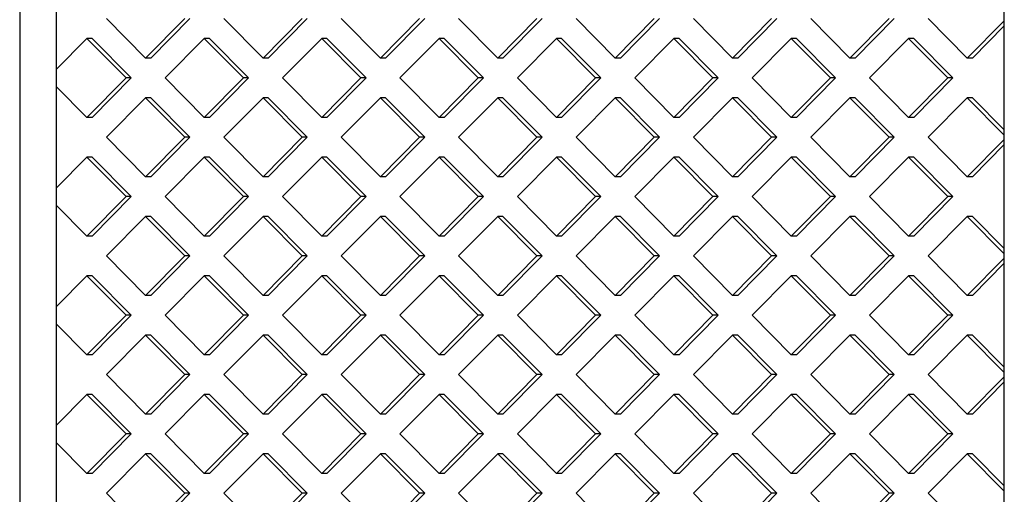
# Model space of a CAD drawing. Header units: inches. Extents: x 0.2 to 16.8, y 0.1 to 10.8.
# Tile 5 of 19: x 3.304 to 3.801, y 3.379 to 3.619. Entities that reach past the tile are written whole.
import ezdxf

# ---------------------------------------------------------------- set-up
doc = ezdxf.new("R2010")
doc.units = ezdxf.units.IN
doc.header["$LTSCALE"] = 0.935
doc.header["$MEASUREMENT"] = 0
doc.layers.get('0').update_dxf_attribs({"linetype": 'CONTINUOUS'})

msp = doc.modelspace()

# ---------------------------------------------------------------- linework, layer by layer
at = {"color": 7, "linetype": 'CONTINUOUS'}
for p, q in [((3.80111, 2.37454), (3.80111, 4.58454)), ((3.30382, 3.97441), (3.30382, 2.98441)), ((3.32229, 3.97441), (3.32229, 2.98441)), ((3.34766, 3.61941), (3.36743, 3.59941)), ((3.36743, 3.59941), (3.38719, 3.61941)), ((3.37004, 3.59941), (3.3898, 3.61941)), ((3.40695, 3.61941), (3.42671, 3.59941)), ((3.42671, 3.59941), (3.44647, 3.61941)), ((3.42933, 3.59941), (3.44909, 3.61941)), ((3.46623, 3.61941), (3.486, 3.59941)), ((3.486, 3.59941), (3.50576, 3.61941)), ((3.48861, 3.59941), (3.50837, 3.61941)), ((3.52552, 3.61941), (3.54528, 3.59941)), ((3.54528, 3.59941), (3.56504, 3.61941)), ((3.5479, 3.59941), (3.56766, 3.61941)), ((3.58481, 3.61941), (3.60457, 3.59941)), ((3.60457, 3.59941), (3.62433, 3.61941)), ((3.60718, 3.59941), (3.62695, 3.61941)), ((3.64409, 3.61941), (3.66385, 3.59941)), ((3.66385, 3.59941), (3.68361, 3.61941)), ((3.66647, 3.59941), (3.68623, 3.61941)), ((3.70338, 3.61941), (3.72314, 3.59941)), ((3.72314, 3.59941), (3.7429, 3.61941)), ((3.72575, 3.59941), (3.74552, 3.61941)), ((3.76266, 3.61941), (3.78242, 3.59941)), ((3.78242, 3.59941), (3.80111, 3.61832)), ((3.78504, 3.59941), (3.80111, 3.61567)), ((3.33778, 3.60941), (3.32229, 3.59373)), ((3.35755, 3.58941), (3.33778, 3.60941)), ((3.3404, 3.60941), (3.33778, 3.60941)), ((3.36016, 3.58941), (3.3404, 3.60941)), ((3.39707, 3.60941), (3.37731, 3.58941)), ((3.41683, 3.58941), (3.39707, 3.60941)), ((3.39968, 3.60941), (3.39707, 3.60941)), ((3.41945, 3.58941), (3.39968, 3.60941)), ((3.45635, 3.60941), (3.43659, 3.58941)), ((3.47612, 3.58941), (3.45635, 3.60941)), ((3.45897, 3.60941), (3.45635, 3.60941)), ((3.47873, 3.58941), (3.45897, 3.60941)), ((3.51564, 3.60941), (3.49588, 3.58941)), ((3.5354, 3.58941), (3.51564, 3.60941)), ((3.51826, 3.60941), (3.51564, 3.60941)), ((3.53802, 3.58941), (3.51826, 3.60941)), ((3.57492, 3.60941), (3.55516, 3.58941)), ((3.59469, 3.58941), (3.57492, 3.60941)), ((3.57754, 3.60941), (3.57492, 3.60941)), ((3.5973, 3.58941), (3.57754, 3.60941)), ((3.63421, 3.60941), (3.61445, 3.58941)), ((3.65397, 3.58941), (3.63421, 3.60941)), ((3.63683, 3.60941), (3.63421, 3.60941)), ((3.65659, 3.58941), (3.63683, 3.60941)), ((3.6935, 3.60941), (3.67373, 3.58941)), ((3.71326, 3.58941), (3.6935, 3.60941)), ((3.69611, 3.60941), (3.6935, 3.60941)), ((3.71587, 3.58941), (3.69611, 3.60941)), ((3.75278, 3.60941), (3.73302, 3.58941)), ((3.77254, 3.58941), (3.75278, 3.60941)), ((3.7554, 3.60941), (3.75278, 3.60941)), ((3.77516, 3.58941), (3.7554, 3.60941)), ((3.37004, 3.59941), (3.36743, 3.59941)), ((3.42933, 3.59941), (3.42671, 3.59941)), ((3.48861, 3.59941), (3.486, 3.59941)), ((3.5479, 3.59941), (3.54528, 3.59941)), ((3.60718, 3.59941), (3.60457, 3.59941)), ((3.66647, 3.59941), (3.66385, 3.59941)), ((3.72575, 3.59941), (3.72314, 3.59941)), ((3.78504, 3.59941), (3.78242, 3.59941)), ((3.33778, 3.56941), (3.35755, 3.58941)), ((3.3404, 3.56941), (3.36016, 3.58941)), ((3.36016, 3.58941), (3.35755, 3.58941)), ((3.37731, 3.58941), (3.39707, 3.56941)), ((3.39707, 3.56941), (3.41683, 3.58941)), ((3.39968, 3.56941), (3.41945, 3.58941)), ((3.41945, 3.58941), (3.41683, 3.58941)), ((3.43659, 3.58941), (3.45635, 3.56941)), ((3.45635, 3.56941), (3.47612, 3.58941)), ((3.45897, 3.56941), (3.47873, 3.58941)), ((3.47873, 3.58941), (3.47612, 3.58941)), ((3.49588, 3.58941), (3.51564, 3.56941)), ((3.51564, 3.56941), (3.5354, 3.58941)), ((3.51826, 3.56941), (3.53802, 3.58941)), ((3.53802, 3.58941), (3.5354, 3.58941)), ((3.55516, 3.58941), (3.57492, 3.56941)), ((3.57492, 3.56941), (3.59469, 3.58941)), ((3.57754, 3.56941), (3.5973, 3.58941)), ((3.5973, 3.58941), (3.59469, 3.58941)), ((3.61445, 3.58941), (3.63421, 3.56941)), ((3.63421, 3.56941), (3.65397, 3.58941)), ((3.63683, 3.56941), (3.65659, 3.58941)), ((3.65659, 3.58941), (3.65397, 3.58941)), ((3.67373, 3.58941), (3.6935, 3.56941)), ((3.6935, 3.56941), (3.71326, 3.58941)), ((3.69611, 3.56941), (3.71587, 3.58941)), ((3.71587, 3.58941), (3.71326, 3.58941)), ((3.73302, 3.58941), (3.75278, 3.56941)), ((3.75278, 3.56941), (3.77254, 3.58941)), ((3.7554, 3.56941), (3.77516, 3.58941)), ((3.77516, 3.58941), (3.77254, 3.58941)), ((3.32229, 3.5851), (3.33778, 3.56941)), ((3.36743, 3.57941), (3.34766, 3.55941)), ((3.38719, 3.55941), (3.36743, 3.57941)), ((3.37004, 3.57941), (3.36743, 3.57941)), ((3.3898, 3.55941), (3.37004, 3.57941)), ((3.42671, 3.57941), (3.40695, 3.55941)), ((3.44647, 3.55941), (3.42671, 3.57941)), ((3.42933, 3.57941), (3.42671, 3.57941)), ((3.44909, 3.55941), (3.42933, 3.57941)), ((3.486, 3.57941), (3.46623, 3.55941)), ((3.50576, 3.55941), (3.486, 3.57941)), ((3.48861, 3.57941), (3.486, 3.57941)), ((3.50837, 3.55941), (3.48861, 3.57941)), ((3.54528, 3.57941), (3.52552, 3.55941)), ((3.56504, 3.55941), (3.54528, 3.57941)), ((3.5479, 3.57941), (3.54528, 3.57941)), ((3.56766, 3.55941), (3.5479, 3.57941)), ((3.60457, 3.57941), (3.58481, 3.55941)), ((3.62433, 3.55941), (3.60457, 3.57941)), ((3.60718, 3.57941), (3.60457, 3.57941)), ((3.62695, 3.55941), (3.60718, 3.57941)), ((3.66385, 3.57941), (3.64409, 3.55941)), ((3.68361, 3.55941), (3.66385, 3.57941)), ((3.66647, 3.57941), (3.66385, 3.57941)), ((3.68623, 3.55941), (3.66647, 3.57941)), ((3.72314, 3.57941), (3.70338, 3.55941)), ((3.7429, 3.55941), (3.72314, 3.57941)), ((3.72575, 3.57941), (3.72314, 3.57941)), ((3.74552, 3.55941), (3.72575, 3.57941)), ((3.78242, 3.57941), (3.76266, 3.55941)), ((3.78504, 3.57941), (3.78242, 3.57941)), ((3.80111, 3.5605), (3.78242, 3.57941)), ((3.80111, 3.56315), (3.78504, 3.57941)), ((3.3404, 3.56941), (3.33778, 3.56941)), ((3.39968, 3.56941), (3.39707, 3.56941)), ((3.45897, 3.56941), (3.45635, 3.56941)), ((3.51826, 3.56941), (3.51564, 3.56941)), ((3.57754, 3.56941), (3.57492, 3.56941)), ((3.63683, 3.56941), (3.63421, 3.56941)), ((3.69611, 3.56941), (3.6935, 3.56941)), ((3.7554, 3.56941), (3.75278, 3.56941)), ((3.34766, 3.55941), (3.36743, 3.53941)), ((3.36743, 3.53941), (3.38719, 3.55941)), ((3.37004, 3.53941), (3.3898, 3.55941)), ((3.3898, 3.55941), (3.38719, 3.55941)), ((3.40695, 3.55941), (3.42671, 3.53941)), ((3.42671, 3.53941), (3.44647, 3.55941)), ((3.42933, 3.53941), (3.44909, 3.55941)), ((3.44909, 3.55941), (3.44647, 3.55941)), ((3.46623, 3.55941), (3.486, 3.53941)), ((3.486, 3.53941), (3.50576, 3.55941)), ((3.48861, 3.53941), (3.50837, 3.55941)), ((3.50837, 3.55941), (3.50576, 3.55941)), ((3.52552, 3.55941), (3.54528, 3.53941)), ((3.54528, 3.53941), (3.56504, 3.55941)), ((3.5479, 3.53941), (3.56766, 3.55941)), ((3.56766, 3.55941), (3.56504, 3.55941)), ((3.58481, 3.55941), (3.60457, 3.53941)), ((3.60457, 3.53941), (3.62433, 3.55941)), ((3.60718, 3.53941), (3.62695, 3.55941)), ((3.62695, 3.55941), (3.62433, 3.55941)), ((3.64409, 3.55941), (3.66385, 3.53941)), ((3.66385, 3.53941), (3.68361, 3.55941)), ((3.66647, 3.53941), (3.68623, 3.55941)), ((3.68623, 3.55941), (3.68361, 3.55941)), ((3.70338, 3.55941), (3.72314, 3.53941)), ((3.72314, 3.53941), (3.7429, 3.55941)), ((3.72575, 3.53941), (3.74552, 3.55941)), ((3.74552, 3.55941), (3.7429, 3.55941)), ((3.76266, 3.55941), (3.78242, 3.53941)), ((3.78242, 3.53941), (3.80111, 3.55832)), ((3.78504, 3.53941), (3.80111, 3.55567)), ((3.33778, 3.54941), (3.32229, 3.53373)), ((3.35755, 3.52941), (3.33778, 3.54941)), ((3.3404, 3.54941), (3.33778, 3.54941)), ((3.36016, 3.52941), (3.3404, 3.54941)), ((3.39707, 3.54941), (3.37731, 3.52941)), ((3.41683, 3.52941), (3.39707, 3.54941)), ((3.39968, 3.54941), (3.39707, 3.54941)), ((3.41945, 3.52941), (3.39968, 3.54941)), ((3.45635, 3.54941), (3.43659, 3.52941)), ((3.47612, 3.52941), (3.45635, 3.54941)), ((3.45897, 3.54941), (3.45635, 3.54941)), ((3.47873, 3.52941), (3.45897, 3.54941)), ((3.51564, 3.54941), (3.49588, 3.52941)), ((3.5354, 3.52941), (3.51564, 3.54941)), ((3.51826, 3.54941), (3.51564, 3.54941)), ((3.53802, 3.52941), (3.51826, 3.54941)), ((3.57492, 3.54941), (3.55516, 3.52941)), ((3.59469, 3.52941), (3.57492, 3.54941)), ((3.57754, 3.54941), (3.57492, 3.54941)), ((3.5973, 3.52941), (3.57754, 3.54941)), ((3.63421, 3.54941), (3.61445, 3.52941)), ((3.65397, 3.52941), (3.63421, 3.54941)), ((3.63683, 3.54941), (3.63421, 3.54941)), ((3.65659, 3.52941), (3.63683, 3.54941)), ((3.6935, 3.54941), (3.67373, 3.52941)), ((3.71326, 3.52941), (3.6935, 3.54941)), ((3.69611, 3.54941), (3.6935, 3.54941)), ((3.71587, 3.52941), (3.69611, 3.54941)), ((3.75278, 3.54941), (3.73302, 3.52941)), ((3.77254, 3.52941), (3.75278, 3.54941)), ((3.7554, 3.54941), (3.75278, 3.54941)), ((3.77516, 3.52941), (3.7554, 3.54941)), ((3.37004, 3.53941), (3.36743, 3.53941)), ((3.42933, 3.53941), (3.42671, 3.53941)), ((3.48861, 3.53941), (3.486, 3.53941)), ((3.5479, 3.53941), (3.54528, 3.53941)), ((3.60718, 3.53941), (3.60457, 3.53941)), ((3.66647, 3.53941), (3.66385, 3.53941)), ((3.72575, 3.53941), (3.72314, 3.53941)), ((3.78504, 3.53941), (3.78242, 3.53941)), ((3.33778, 3.50941), (3.35755, 3.52941)), ((3.3404, 3.50941), (3.36016, 3.52941)), ((3.36016, 3.52941), (3.35755, 3.52941)), ((3.37731, 3.52941), (3.39707, 3.50941)), ((3.39707, 3.50941), (3.41683, 3.52941)), ((3.39968, 3.50941), (3.41945, 3.52941)), ((3.41945, 3.52941), (3.41683, 3.52941)), ((3.43659, 3.52941), (3.45635, 3.50941)), ((3.45635, 3.50941), (3.47612, 3.52941)), ((3.45897, 3.50941), (3.47873, 3.52941)), ((3.47873, 3.52941), (3.47612, 3.52941)), ((3.49588, 3.52941), (3.51564, 3.50941)), ((3.51564, 3.50941), (3.5354, 3.52941)), ((3.51826, 3.50941), (3.53802, 3.52941)), ((3.53802, 3.52941), (3.5354, 3.52941)), ((3.55516, 3.52941), (3.57492, 3.50941)), ((3.57492, 3.50941), (3.59469, 3.52941)), ((3.57754, 3.50941), (3.5973, 3.52941)), ((3.5973, 3.52941), (3.59469, 3.52941)), ((3.61445, 3.52941), (3.63421, 3.50941)), ((3.63421, 3.50941), (3.65397, 3.52941)), ((3.63683, 3.50941), (3.65659, 3.52941)), ((3.65659, 3.52941), (3.65397, 3.52941)), ((3.67373, 3.52941), (3.6935, 3.50941)), ((3.6935, 3.50941), (3.71326, 3.52941)), ((3.69611, 3.50941), (3.71587, 3.52941)), ((3.71587, 3.52941), (3.71326, 3.52941)), ((3.73302, 3.52941), (3.75278, 3.50941)), ((3.75278, 3.50941), (3.77254, 3.52941)), ((3.7554, 3.50941), (3.77516, 3.52941)), ((3.77516, 3.52941), (3.77254, 3.52941)), ((3.32229, 3.5251), (3.33778, 3.50941)), ((3.36743, 3.51941), (3.34766, 3.49941)), ((3.38719, 3.49941), (3.36743, 3.51941)), ((3.37004, 3.51941), (3.36743, 3.51941)), ((3.3898, 3.49941), (3.37004, 3.51941)), ((3.42671, 3.51941), (3.40695, 3.49941)), ((3.44647, 3.49941), (3.42671, 3.51941)), ((3.42933, 3.51941), (3.42671, 3.51941)), ((3.44909, 3.49941), (3.42933, 3.51941)), ((3.486, 3.51941), (3.46623, 3.49941)), ((3.50576, 3.49941), (3.486, 3.51941)), ((3.48861, 3.51941), (3.486, 3.51941)), ((3.50837, 3.49941), (3.48861, 3.51941)), ((3.54528, 3.51941), (3.52552, 3.49941)), ((3.56504, 3.49941), (3.54528, 3.51941)), ((3.5479, 3.51941), (3.54528, 3.51941)), ((3.56766, 3.49941), (3.5479, 3.51941)), ((3.60457, 3.51941), (3.58481, 3.49941)), ((3.62433, 3.49941), (3.60457, 3.51941)), ((3.60718, 3.51941), (3.60457, 3.51941)), ((3.62695, 3.49941), (3.60718, 3.51941)), ((3.66385, 3.51941), (3.64409, 3.49941)), ((3.68361, 3.49941), (3.66385, 3.51941)), ((3.66647, 3.51941), (3.66385, 3.51941)), ((3.68623, 3.49941), (3.66647, 3.51941)), ((3.72314, 3.51941), (3.70338, 3.49941)), ((3.7429, 3.49941), (3.72314, 3.51941)), ((3.72575, 3.51941), (3.72314, 3.51941)), ((3.74552, 3.49941), (3.72575, 3.51941)), ((3.78242, 3.51941), (3.76266, 3.49941)), ((3.80111, 3.5005), (3.78242, 3.51941)), ((3.78504, 3.51941), (3.78242, 3.51941)), ((3.80111, 3.50315), (3.78504, 3.51941)), ((3.3404, 3.50941), (3.33778, 3.50941)), ((3.39968, 3.50941), (3.39707, 3.50941)), ((3.45897, 3.50941), (3.45635, 3.50941)), ((3.51826, 3.50941), (3.51564, 3.50941)), ((3.57754, 3.50941), (3.57492, 3.50941)), ((3.63683, 3.50941), (3.63421, 3.50941)), ((3.69611, 3.50941), (3.6935, 3.50941)), ((3.7554, 3.50941), (3.75278, 3.50941)), ((3.34766, 3.49941), (3.36743, 3.47941)), ((3.36743, 3.47941), (3.38719, 3.49941)), ((3.37004, 3.47941), (3.3898, 3.49941)), ((3.3898, 3.49941), (3.38719, 3.49941)), ((3.40695, 3.49941), (3.42671, 3.47941)), ((3.42671, 3.47941), (3.44647, 3.49941)), ((3.42933, 3.47941), (3.44909, 3.49941)), ((3.44909, 3.49941), (3.44647, 3.49941)), ((3.46623, 3.49941), (3.486, 3.47941)), ((3.486, 3.47941), (3.50576, 3.49941)), ((3.48861, 3.47941), (3.50837, 3.49941)), ((3.50837, 3.49941), (3.50576, 3.49941)), ((3.52552, 3.49941), (3.54528, 3.47941)), ((3.54528, 3.47941), (3.56504, 3.49941)), ((3.5479, 3.47941), (3.56766, 3.49941)), ((3.56766, 3.49941), (3.56504, 3.49941)), ((3.58481, 3.49941), (3.60457, 3.47941)), ((3.60457, 3.47941), (3.62433, 3.49941)), ((3.60718, 3.47941), (3.62695, 3.49941)), ((3.62695, 3.49941), (3.62433, 3.49941)), ((3.64409, 3.49941), (3.66385, 3.47941)), ((3.66385, 3.47941), (3.68361, 3.49941)), ((3.66647, 3.47941), (3.68623, 3.49941)), ((3.68623, 3.49941), (3.68361, 3.49941)), ((3.70338, 3.49941), (3.72314, 3.47941)), ((3.72314, 3.47941), (3.7429, 3.49941)), ((3.72575, 3.47941), (3.74552, 3.49941)), ((3.74552, 3.49941), (3.7429, 3.49941)), ((3.76266, 3.49941), (3.78242, 3.47941)), ((3.78242, 3.47941), (3.80111, 3.49832)), ((3.78504, 3.47941), (3.80111, 3.49567)), ((3.33778, 3.48941), (3.32229, 3.47373)), ((3.35755, 3.46941), (3.33778, 3.48941)), ((3.3404, 3.48941), (3.33778, 3.48941)), ((3.36016, 3.46941), (3.3404, 3.48941)), ((3.39707, 3.48941), (3.37731, 3.46941)), ((3.41683, 3.46941), (3.39707, 3.48941)), ((3.39968, 3.48941), (3.39707, 3.48941)), ((3.41945, 3.46941), (3.39968, 3.48941)), ((3.45635, 3.48941), (3.43659, 3.46941)), ((3.47612, 3.46941), (3.45635, 3.48941)), ((3.45897, 3.48941), (3.45635, 3.48941)), ((3.47873, 3.46941), (3.45897, 3.48941)), ((3.51564, 3.48941), (3.49588, 3.46941)), ((3.5354, 3.46941), (3.51564, 3.48941)), ((3.51826, 3.48941), (3.51564, 3.48941)), ((3.53802, 3.46941), (3.51826, 3.48941)), ((3.57492, 3.48941), (3.55516, 3.46941)), ((3.59469, 3.46941), (3.57492, 3.48941)), ((3.57754, 3.48941), (3.57492, 3.48941)), ((3.5973, 3.46941), (3.57754, 3.48941)), ((3.63421, 3.48941), (3.61445, 3.46941)), ((3.65397, 3.46941), (3.63421, 3.48941)), ((3.63683, 3.48941), (3.63421, 3.48941)), ((3.65659, 3.46941), (3.63683, 3.48941)), ((3.6935, 3.48941), (3.67373, 3.46941)), ((3.69611, 3.48941), (3.6935, 3.48941)), ((3.71326, 3.46941), (3.6935, 3.48941)), ((3.71587, 3.46941), (3.69611, 3.48941)), ((3.75278, 3.48941), (3.73302, 3.46941)), ((3.7554, 3.48941), (3.75278, 3.48941)), ((3.77254, 3.46941), (3.75278, 3.48941)), ((3.77516, 3.46941), (3.7554, 3.48941)), ((3.37004, 3.47941), (3.36743, 3.47941)), ((3.42933, 3.47941), (3.42671, 3.47941)), ((3.48861, 3.47941), (3.486, 3.47941)), ((3.5479, 3.47941), (3.54528, 3.47941)), ((3.60718, 3.47941), (3.60457, 3.47941)), ((3.66647, 3.47941), (3.66385, 3.47941)), ((3.72575, 3.47941), (3.72314, 3.47941)), ((3.78504, 3.47941), (3.78242, 3.47941)), ((3.33778, 3.44941), (3.35755, 3.46941)), ((3.3404, 3.44941), (3.36016, 3.46941)), ((3.36016, 3.46941), (3.35755, 3.46941)), ((3.37731, 3.46941), (3.39707, 3.44941)), ((3.39707, 3.44941), (3.41683, 3.46941)), ((3.39968, 3.44941), (3.41945, 3.46941)), ((3.41945, 3.46941), (3.41683, 3.46941)), ((3.43659, 3.46941), (3.45635, 3.44941)), ((3.45635, 3.44941), (3.47612, 3.46941)), ((3.45897, 3.44941), (3.47873, 3.46941)), ((3.47873, 3.46941), (3.47612, 3.46941)), ((3.49588, 3.46941), (3.51564, 3.44941)), ((3.51564, 3.44941), (3.5354, 3.46941)), ((3.51826, 3.44941), (3.53802, 3.46941)), ((3.53802, 3.46941), (3.5354, 3.46941)), ((3.55516, 3.46941), (3.57492, 3.44941)), ((3.57492, 3.44941), (3.59469, 3.46941)), ((3.57754, 3.44941), (3.5973, 3.46941)), ((3.5973, 3.46941), (3.59469, 3.46941)), ((3.61445, 3.46941), (3.63421, 3.44941)), ((3.63421, 3.44941), (3.65397, 3.46941)), ((3.63683, 3.44941), (3.65659, 3.46941)), ((3.65659, 3.46941), (3.65397, 3.46941)), ((3.67373, 3.46941), (3.6935, 3.44941)), ((3.6935, 3.44941), (3.71326, 3.46941)), ((3.69611, 3.44941), (3.71587, 3.46941)), ((3.71587, 3.46941), (3.71326, 3.46941)), ((3.73302, 3.46941), (3.75278, 3.44941)), ((3.75278, 3.44941), (3.77254, 3.46941)), ((3.7554, 3.44941), (3.77516, 3.46941)), ((3.77516, 3.46941), (3.77254, 3.46941)), ((3.32229, 3.4651), (3.33778, 3.44941)), ((3.36743, 3.45941), (3.34766, 3.43941)), ((3.38719, 3.43941), (3.36743, 3.45941)), ((3.37004, 3.45941), (3.36743, 3.45941)), ((3.3898, 3.43941), (3.37004, 3.45941)), ((3.42671, 3.45941), (3.40695, 3.43941)), ((3.44647, 3.43941), (3.42671, 3.45941)), ((3.42933, 3.45941), (3.42671, 3.45941)), ((3.44909, 3.43941), (3.42933, 3.45941)), ((3.486, 3.45941), (3.46623, 3.43941)), ((3.50576, 3.43941), (3.486, 3.45941)), ((3.48861, 3.45941), (3.486, 3.45941)), ((3.50837, 3.43941), (3.48861, 3.45941)), ((3.54528, 3.45941), (3.52552, 3.43941)), ((3.56504, 3.43941), (3.54528, 3.45941)), ((3.5479, 3.45941), (3.54528, 3.45941)), ((3.56766, 3.43941), (3.5479, 3.45941)), ((3.60457, 3.45941), (3.58481, 3.43941)), ((3.62433, 3.43941), (3.60457, 3.45941)), ((3.60718, 3.45941), (3.60457, 3.45941)), ((3.62695, 3.43941), (3.60718, 3.45941)), ((3.66385, 3.45941), (3.64409, 3.43941)), ((3.68361, 3.43941), (3.66385, 3.45941)), ((3.66647, 3.45941), (3.66385, 3.45941)), ((3.68623, 3.43941), (3.66647, 3.45941)), ((3.72314, 3.45941), (3.70338, 3.43941)), ((3.72575, 3.45941), (3.72314, 3.45941)), ((3.7429, 3.43941), (3.72314, 3.45941)), ((3.74552, 3.43941), (3.72575, 3.45941)), ((3.78242, 3.45941), (3.76266, 3.43941)), ((3.78504, 3.45941), (3.78242, 3.45941)), ((3.80111, 3.4405), (3.78242, 3.45941)), ((3.80111, 3.44315), (3.78504, 3.45941)), ((3.3404, 3.44941), (3.33778, 3.44941)), ((3.39968, 3.44941), (3.39707, 3.44941)), ((3.45897, 3.44941), (3.45635, 3.44941)), ((3.51826, 3.44941), (3.51564, 3.44941)), ((3.57754, 3.44941), (3.57492, 3.44941)), ((3.63683, 3.44941), (3.63421, 3.44941)), ((3.69611, 3.44941), (3.6935, 3.44941)), ((3.7554, 3.44941), (3.75278, 3.44941)), ((3.34766, 3.43941), (3.36743, 3.41941)), ((3.36743, 3.41941), (3.38719, 3.43941)), ((3.37004, 3.41941), (3.3898, 3.43941)), ((3.3898, 3.43941), (3.38719, 3.43941)), ((3.40695, 3.43941), (3.42671, 3.41941)), ((3.42671, 3.41941), (3.44647, 3.43941)), ((3.42933, 3.41941), (3.44909, 3.43941)), ((3.44909, 3.43941), (3.44647, 3.43941)), ((3.46623, 3.43941), (3.486, 3.41941)), ((3.486, 3.41941), (3.50576, 3.43941)), ((3.48861, 3.41941), (3.50837, 3.43941)), ((3.50837, 3.43941), (3.50576, 3.43941)), ((3.52552, 3.43941), (3.54528, 3.41941)), ((3.54528, 3.41941), (3.56504, 3.43941)), ((3.5479, 3.41941), (3.56766, 3.43941)), ((3.56766, 3.43941), (3.56504, 3.43941)), ((3.58481, 3.43941), (3.60457, 3.41941)), ((3.60457, 3.41941), (3.62433, 3.43941)), ((3.60718, 3.41941), (3.62695, 3.43941)), ((3.62695, 3.43941), (3.62433, 3.43941)), ((3.64409, 3.43941), (3.66385, 3.41941)), ((3.66385, 3.41941), (3.68361, 3.43941)), ((3.66647, 3.41941), (3.68623, 3.43941)), ((3.68623, 3.43941), (3.68361, 3.43941)), ((3.70338, 3.43941), (3.72314, 3.41941)), ((3.72314, 3.41941), (3.7429, 3.43941)), ((3.72575, 3.41941), (3.74552, 3.43941)), ((3.74552, 3.43941), (3.7429, 3.43941)), ((3.76266, 3.43941), (3.78242, 3.41941)), ((3.78242, 3.41941), (3.80111, 3.43832)), ((3.78504, 3.41941), (3.80111, 3.43567)), ((3.33778, 3.42941), (3.32229, 3.41373)), ((3.35755, 3.40941), (3.33778, 3.42941)), ((3.3404, 3.42941), (3.33778, 3.42941)), ((3.36016, 3.40941), (3.3404, 3.42941)), ((3.39707, 3.42941), (3.37731, 3.40941)), ((3.41683, 3.40941), (3.39707, 3.42941)), ((3.39968, 3.42941), (3.39707, 3.42941)), ((3.41945, 3.40941), (3.39968, 3.42941)), ((3.45635, 3.42941), (3.43659, 3.40941)), ((3.47612, 3.40941), (3.45635, 3.42941)), ((3.45897, 3.42941), (3.45635, 3.42941)), ((3.47873, 3.40941), (3.45897, 3.42941)), ((3.51564, 3.42941), (3.49588, 3.40941)), ((3.5354, 3.40941), (3.51564, 3.42941)), ((3.51826, 3.42941), (3.51564, 3.42941)), ((3.53802, 3.40941), (3.51826, 3.42941)), ((3.57492, 3.42941), (3.55516, 3.40941)), ((3.59469, 3.40941), (3.57492, 3.42941)), ((3.57754, 3.42941), (3.57492, 3.42941)), ((3.5973, 3.40941), (3.57754, 3.42941)), ((3.63421, 3.42941), (3.61445, 3.40941)), ((3.65397, 3.40941), (3.63421, 3.42941)), ((3.63683, 3.42941), (3.63421, 3.42941)), ((3.65659, 3.40941), (3.63683, 3.42941)), ((3.6935, 3.42941), (3.67373, 3.40941)), ((3.71326, 3.40941), (3.6935, 3.42941)), ((3.69611, 3.42941), (3.6935, 3.42941)), ((3.71587, 3.40941), (3.69611, 3.42941)), ((3.75278, 3.42941), (3.73302, 3.40941)), ((3.7554, 3.42941), (3.75278, 3.42941)), ((3.77254, 3.40941), (3.75278, 3.42941)), ((3.77516, 3.40941), (3.7554, 3.42941)), ((3.37004, 3.41941), (3.36743, 3.41941)), ((3.42933, 3.41941), (3.42671, 3.41941)), ((3.48861, 3.41941), (3.486, 3.41941)), ((3.5479, 3.41941), (3.54528, 3.41941)), ((3.60718, 3.41941), (3.60457, 3.41941)), ((3.66647, 3.41941), (3.66385, 3.41941)), ((3.72575, 3.41941), (3.72314, 3.41941)), ((3.78504, 3.41941), (3.78242, 3.41941)), ((3.33778, 3.38941), (3.35755, 3.40941)), ((3.3404, 3.38941), (3.36016, 3.40941)), ((3.36016, 3.40941), (3.35755, 3.40941)), ((3.37731, 3.40941), (3.39707, 3.38941)), ((3.39707, 3.38941), (3.41683, 3.40941)), ((3.39968, 3.38941), (3.41945, 3.40941)), ((3.41945, 3.40941), (3.41683, 3.40941)), ((3.43659, 3.40941), (3.45635, 3.38941)), ((3.45635, 3.38941), (3.47612, 3.40941)), ((3.45897, 3.38941), (3.47873, 3.40941)), ((3.47873, 3.40941), (3.47612, 3.40941)), ((3.49588, 3.40941), (3.51564, 3.38941)), ((3.51564, 3.38941), (3.5354, 3.40941)), ((3.51826, 3.38941), (3.53802, 3.40941)), ((3.53802, 3.40941), (3.5354, 3.40941)), ((3.55516, 3.40941), (3.57492, 3.38941)), ((3.57492, 3.38941), (3.59469, 3.40941)), ((3.57754, 3.38941), (3.5973, 3.40941)), ((3.5973, 3.40941), (3.59469, 3.40941)), ((3.61445, 3.40941), (3.63421, 3.38941)), ((3.63421, 3.38941), (3.65397, 3.40941)), ((3.63683, 3.38941), (3.65659, 3.40941)), ((3.65659, 3.40941), (3.65397, 3.40941)), ((3.67373, 3.40941), (3.6935, 3.38941)), ((3.6935, 3.38941), (3.71326, 3.40941)), ((3.69611, 3.38941), (3.71587, 3.40941)), ((3.71587, 3.40941), (3.71326, 3.40941)), ((3.73302, 3.40941), (3.75278, 3.38941)), ((3.75278, 3.38941), (3.77254, 3.40941)), ((3.7554, 3.38941), (3.77516, 3.40941)), ((3.77516, 3.40941), (3.77254, 3.40941)), ((3.32229, 3.4051), (3.33778, 3.38941)), ((3.36743, 3.39941), (3.34766, 3.37941)), ((3.38719, 3.37941), (3.36743, 3.39941)), ((3.37004, 3.39941), (3.36743, 3.39941)), ((3.3898, 3.37941), (3.37004, 3.39941)), ((3.42671, 3.39941), (3.40695, 3.37941)), ((3.44647, 3.37941), (3.42671, 3.39941)), ((3.42933, 3.39941), (3.42671, 3.39941)), ((3.44909, 3.37941), (3.42933, 3.39941)), ((3.486, 3.39941), (3.46623, 3.37941)), ((3.50576, 3.37941), (3.486, 3.39941)), ((3.48861, 3.39941), (3.486, 3.39941)), ((3.50837, 3.37941), (3.48861, 3.39941)), ((3.54528, 3.39941), (3.52552, 3.37941)), ((3.56504, 3.37941), (3.54528, 3.39941)), ((3.5479, 3.39941), (3.54528, 3.39941)), ((3.56766, 3.37941), (3.5479, 3.39941)), ((3.60457, 3.39941), (3.58481, 3.37941)), ((3.62433, 3.37941), (3.60457, 3.39941)), ((3.60718, 3.39941), (3.60457, 3.39941)), ((3.62695, 3.37941), (3.60718, 3.39941)), ((3.66385, 3.39941), (3.64409, 3.37941)), ((3.68361, 3.37941), (3.66385, 3.39941)), ((3.66647, 3.39941), (3.66385, 3.39941)), ((3.68623, 3.37941), (3.66647, 3.39941)), ((3.72314, 3.39941), (3.70338, 3.37941)), ((3.7429, 3.37941), (3.72314, 3.39941)), ((3.72575, 3.39941), (3.72314, 3.39941)), ((3.74552, 3.37941), (3.72575, 3.39941)), ((3.78242, 3.39941), (3.76266, 3.37941)), ((3.78504, 3.39941), (3.78242, 3.39941)), ((3.80111, 3.3805), (3.78242, 3.39941)), ((3.80111, 3.38315), (3.78504, 3.39941)), ((3.3404, 3.38941), (3.33778, 3.38941)), ((3.39968, 3.38941), (3.39707, 3.38941)), ((3.45897, 3.38941), (3.45635, 3.38941)), ((3.51826, 3.38941), (3.51564, 3.38941)), ((3.57754, 3.38941), (3.57492, 3.38941)), ((3.63683, 3.38941), (3.63421, 3.38941)), ((3.69611, 3.38941), (3.6935, 3.38941)), ((3.7554, 3.38941), (3.75278, 3.38941)), ((3.34766, 3.37941), (3.36743, 3.35941)), ((3.36743, 3.35941), (3.38719, 3.37941)), ((3.37004, 3.35941), (3.3898, 3.37941)), ((3.3898, 3.37941), (3.38719, 3.37941)), ((3.40695, 3.37941), (3.42671, 3.35941)), ((3.42671, 3.35941), (3.44647, 3.37941)), ((3.42933, 3.35941), (3.44909, 3.37941)), ((3.44909, 3.37941), (3.44647, 3.37941)), ((3.46623, 3.37941), (3.486, 3.35941)), ((3.486, 3.35941), (3.50576, 3.37941)), ((3.48861, 3.35941), (3.50837, 3.37941)), ((3.50837, 3.37941), (3.50576, 3.37941)), ((3.52552, 3.37941), (3.54528, 3.35941)), ((3.54528, 3.35941), (3.56504, 3.37941)), ((3.5479, 3.35941), (3.56766, 3.37941)), ((3.56766, 3.37941), (3.56504, 3.37941)), ((3.58481, 3.37941), (3.60457, 3.35941)), ((3.60457, 3.35941), (3.62433, 3.37941)), ((3.60718, 3.35941), (3.62695, 3.37941)), ((3.62695, 3.37941), (3.62433, 3.37941)), ((3.64409, 3.37941), (3.66385, 3.35941)), ((3.66385, 3.35941), (3.68361, 3.37941)), ((3.66647, 3.35941), (3.68623, 3.37941)), ((3.68623, 3.37941), (3.68361, 3.37941)), ((3.70338, 3.37941), (3.72314, 3.35941)), ((3.72314, 3.35941), (3.7429, 3.37941)), ((3.72575, 3.35941), (3.74552, 3.37941)), ((3.74552, 3.37941), (3.7429, 3.37941)), ((3.76266, 3.37941), (3.78242, 3.35941))]:
    msp.add_line(p, q, dxfattribs=at)

doc.saveas('drawing.dxf')
